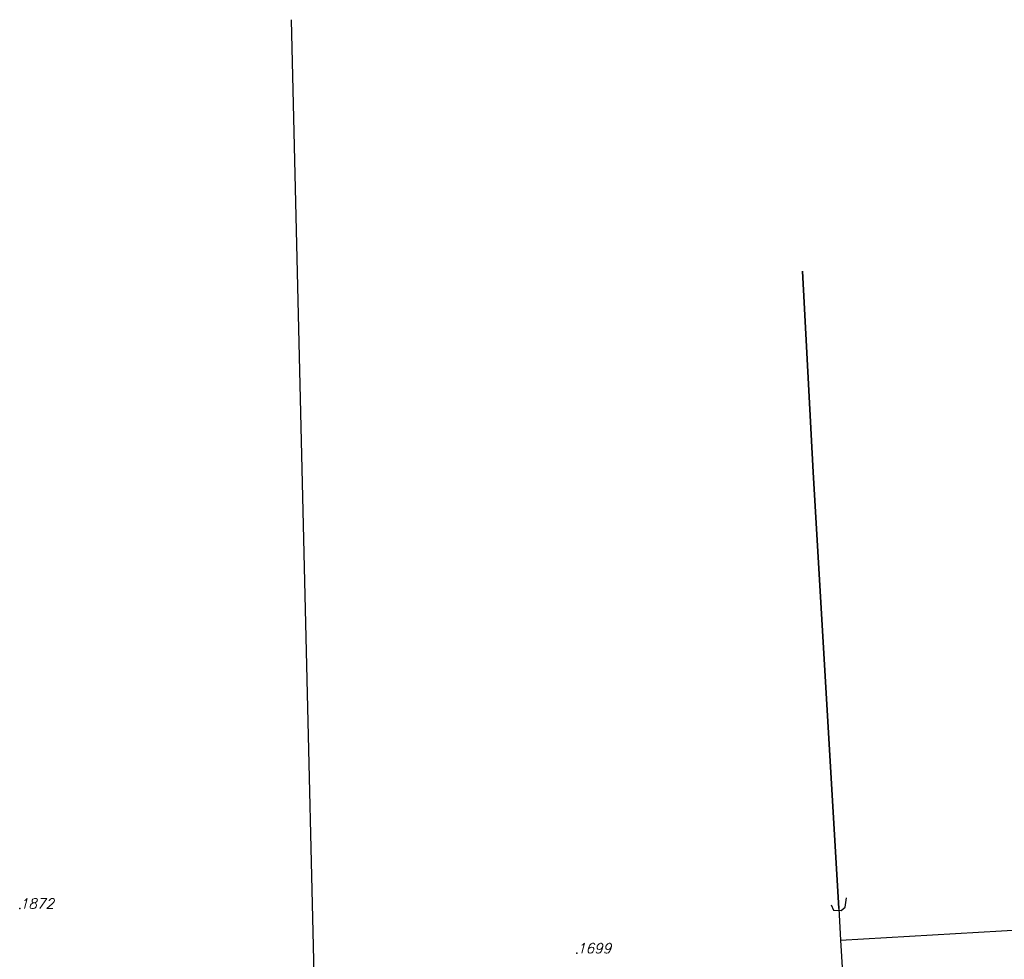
# Model space of a CAD drawing. Header units: metres. Extents: x 104634 to 105300, y 501387 to 501886.
# Tile 8 of 16: x 104732 to 104821, y 501757 to 501841. Entities that reach past the tile are written whole.
import ezdxf

# ---------------------------------------------------------------- set-up
doc = ezdxf.new("R2010")
doc.units = ezdxf.units.M
doc.header["$LTSCALE"] = 0.2
for name, color, linetype in [('G01_D', 252, 'Continuous'), ('T07_F', 252, 'Continuous'), ('Z01', 252, 'Continuous')]:
    doc.layers.add(name, color=color, linetype=linetype)
doc.styles.add('ISO', font='ISO.shx')
doc.styles.add('ITALIC', font='italic')

# ---------------------------------------------------------------- blocks, each defined once
blk = doc.blocks.new('PERC', base_point=(50, 15))
at = {"color": 0}
blk.add_point((50, 15), dxfattribs=at)
at = {"color": 0, "style": 'ISO'}
blk.add_attdef('PERC', (50.6, 15), '', height=0.9, dxfattribs=at)

msp = doc.modelspace()

# ---------------------------------------------------------------- linework, layer by layer
at = {"layer": 'G01_D', "linetype": 'Continuous'}
for points in [[(104756.77, 501841.03), (104760.166, 501698.411)], [(104802.749, 501818.431), (104803.691, 501800.356), (104806.028, 501761.119)], [(104806.165, 501758.249), (104952.945, 501766.782)], [(104806.028, 501761.119), (104806.165, 501758.249)], [(104806.165, 501758.249), (104806.645, 501750.438)]]:
    msp.add_lwpolyline(points, dxfattribs=at)
at = {"layer": 'T07_F', "linetype": 'Continuous'}
for points in [[(104806.028, 501761.119), (104803.691, 501800.356), (104802.749, 501818.431)], [(104805.333, 501761.431), (104805.543, 501760.966), (104806.216, 501760.926), (104806.588, 501761.241), (104806.695, 501762.06)]]:
    msp.add_lwpolyline(points, dxfattribs=at)

# ---------------------------------------------------------------- block references
at = {"layer": 'Z01', "linetype": 'Continuous'}
ref = msp.add_blockref('PERC', (104732.381, 501761.1), dxfattribs=at)
ref.add_attrib('PERC', '1872', (104732.381, 501761.1), dxfattribs={"color": 0, "height": 0.9, "style": 'ITALIC'})
ref = msp.add_blockref('PERC', (104782.473, 501757.078), dxfattribs=at)
ref.add_attrib('PERC', '1699', (104782.473, 501757.078), dxfattribs={"color": 0, "height": 0.9, "style": 'ITALIC'})

doc.saveas('drawing.dxf')
